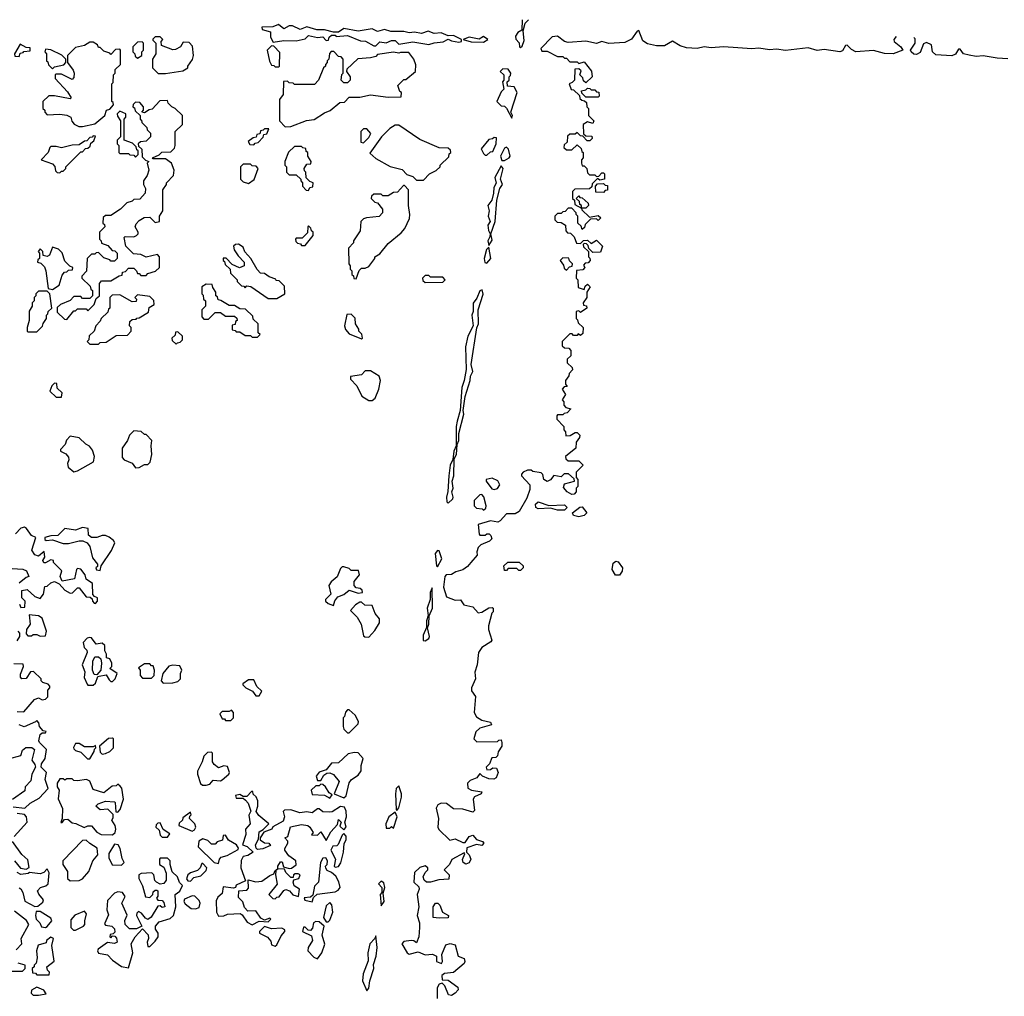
# Model space of a CAD drawing. Extents: x 2701205 to 2963787, y 496209 to 720276.
# Tile 99 of 154: x 2754049 to 2759625, y 713948 to 719478. Entities that reach past the tile are written whole.
import ezdxf

# ---------------------------------------------------------------- set-up
doc = ezdxf.new("R2010")
doc.units = 0

msp = doc.modelspace()

# ---------------------------------------------------------------- linework, layer by layer
at = {"layer": '0CON05XD'}
for points in [[(2756894.5, 719477.8), (2756891.7, 719418.3), (2756870, 719405), (2756857.5, 719385), (2756858.3, 719368.3), (2756877, 719347), (2756880, 719325), (2756885, 719320), (2756895, 719327.5), (2756905, 719360), (2756900, 719415), (2756911.2, 719458.8), (2756931.1, 719476.1)], [(2756065, 719330), (2756088.3, 719351.7), (2756125, 719347.5), (2756155, 719360), (2756175, 719360), (2756195, 719340), (2756275, 719352.5), (2756365, 719337.5), (2756395, 719347.5), (2756447, 719353), (2756475, 719367.5), (2756495, 719357.5), (2756535, 719350), (2756550, 719355), (2756550, 719365), (2756505, 719388.6), (2756475, 719385.7), (2756435, 719404), (2756395, 719400), (2756362.3, 719412.3), (2756325, 719400), (2756285, 719407.5), (2756255, 719403.8), (2756225, 719410), (2756151.2, 719411.2), (2756115, 719422), (2756075, 719410.8), (2756045, 719426.2), (2755965, 719412.5), (2755885, 719427.5), (2755855, 719406.7), (2755826.7, 719406.7), (2755775, 719420), (2755730.7, 719420.7), (2755675, 719436.7), (2755637, 719423), (2755593.6, 719443.6), (2755575, 719443.3), (2755545, 719426.7), (2755515, 719450), (2755483, 719437), (2755420, 719435), (2755421.7, 719421.7), (2755468.3, 719408.3), (2755468.3, 719378.3), (2755485, 719350), (2755545, 719360), (2755615, 719357.5), (2755665, 719370), (2755685, 719387.5), (2755735, 719377.5), (2755765, 719380), (2755785, 719360), (2755798.3, 719361.7), (2755801.7, 719378.3), (2755815, 719390), (2755835, 719390), (2755841.7, 719381.7), (2755905, 719387.5), (2755978.3, 719358.3), (2756007, 719357), (2756055, 719330), (2756065, 719330)], [(2759012, 719381.8), (2758999.4, 719365), (2759000.6, 719355), (2759039.5, 719325), (2759051.2, 719305), (2758995, 719283.8), (2758947.1, 719287.1), (2758885, 719303.1), (2758785, 719296.2), (2758758.9, 719308.9), (2758735, 719334.2), (2758725, 719331.2), (2758708.3, 719301.7), (2758693.8, 719296.2), (2758605, 719309.1), (2758565, 719303.5), (2758515, 719318.1), (2758385, 719302.5), (2758335, 719310), (2758295, 719307.3), (2758235, 719317.3), (2758195, 719312.5), (2758115, 719319.1), (2758035, 719324.4), (2757965, 719318.9), (2757925, 719323.8), (2757885, 719315.6), (2757825, 719318.8), (2757789.7, 719329.7), (2757745, 719357.1), (2757700.7, 719329.3), (2757655, 719330), (2757605, 719341.9), (2757577.8, 719357.8), (2757555, 719417.5), (2757545, 719412.5), (2757513.4, 719366.6), (2757475, 719349.2), (2757385, 719342.5), (2757345, 719353.8), (2757315, 719343.8), (2757255, 719356.2), (2757155, 719347.8), (2757134.4, 719354.4), (2757095, 719383.8), (2757065, 719380), (2757000, 719315), (2757005, 719300), (2757035, 719300), (2757095, 719270), (2757125, 719270), (2757135, 719260), (2757145, 719260), (2757165, 719240), (2757205, 719240), (2757215, 719230), (2757245, 719240), (2757287, 719187), (2757290, 719155), (2757255, 719120), (2757241.7, 719131.7), (2757238.3, 719148.3), (2757220, 719165), (2757228.3, 719188.3), (2757215, 719200), (2757191.7, 719198.3), (2757190, 719135), (2757178.3, 719121.7), (2757160, 719115), (2757171.7, 719081.7), (2757185, 719080), (2757218.3, 719048.3), (2757221.7, 719031.7), (2757231.7, 719021.7), (2757248.3, 719018.3), (2757258.3, 719008.3), (2757260, 718985), (2757270, 718975), (2757270, 718935), (2757300, 718905), (2757295, 718890), (2757265, 718900), (2757240, 718885), (2757241.7, 718831.7), (2757255, 718820), (2757288.3, 718818.3), (2757290, 718805), (2757278.3, 718791.7), (2757261.7, 718791.7), (2757238.3, 718818.3), (2757225, 718820), (2757205, 718840), (2757195, 718830), (2757165, 718830), (2757151.7, 718818.3), (2757150, 718785), (2757131.7, 718768.3), (2757130, 718755), (2757145, 718740), (2757175, 718740), (2757205, 718770), (2757228.3, 718748.3), (2757231.7, 718731.7), (2757240, 718725), (2757240, 718695), (2757230, 718685), (2757230, 718665), (2757235, 718650), (2757245, 718650), (2757260, 718635), (2757265, 718610), (2757275, 718600), (2757305, 718600), (2757315, 718590), (2757328.3, 718591.7), (2757345, 718610), (2757355, 718610), (2757360, 718605), (2757360, 718575), (2757335, 718570), (2757321.7, 718578.3), (2757291.7, 718548.3), (2757288.3, 718531.7), (2757275, 718520), (2757191.7, 718518.3), (2757180, 718505), (2757180, 718465), (2757190, 718455), (2757191.7, 718431.7), (2757230, 718410), (2757230, 718425), (2757221.7, 718431.7), (2757218.3, 718448.3), (2757200, 718465), (2757215, 718480), (2757221.7, 718471.7), (2757235, 718470), (2757268.3, 718438.3), (2757270, 718425), (2757255, 718410), (2757230, 718410), (2757231.7, 718401.7), (2757275, 718360), (2757325, 718370), (2757340, 718355), (2757325, 718340), (2757315, 718350), (2757281.7, 718348.3), (2757251.7, 718318.3), (2757248.3, 718301.7), (2757235, 718290), (2757228.3, 718308.3), (2757210, 718325), (2757210, 718365), (2757200, 718375), (2757200, 718385), (2757175, 718410), (2757155, 718410), (2757138.3, 718391.7), (2757125, 718390), (2757115, 718380), (2757095, 718380), (2757080, 718365), (2757080, 718345), (2757091.7, 718331.7), (2757115, 718330), (2757140, 718315), (2757141.7, 718281.7), (2757151.7, 718271.7), (2757168.3, 718268.3), (2757188.3, 718248.3), (2757201.7, 718211.7), (2757225, 718210), (2757241.7, 718228.3), (2757265, 718230), (2757285, 718210), (2757315, 718230), (2757350, 718195), (2757338.3, 718161.7), (2757295, 718160), (2757271.7, 718181.7), (2757268.3, 718198.3), (2757258.3, 718208.3), (2757245, 718210), (2757240, 718205), (2757241.7, 718191.7), (2757270, 718165), (2757270, 718135), (2757278.3, 718128.3), (2757280, 718115), (2757268.3, 718101.7), (2757251.7, 718098.3), (2757241.7, 718088.3), (2757250, 718075), (2757238.3, 718061.7), (2757201.7, 718058.3), (2757200, 718015), (2757210, 718005), (2757211.7, 717961.7), (2757245, 717950), (2757251.7, 717968.3), (2757265, 717980), (2757280, 717965), (2757260, 717935), (2757260, 717905), (2757240, 717875), (2757241.7, 717861.7), (2757258.3, 717858.3), (2757260, 717845), (2757225, 717820), (2757215, 717830), (2757200, 717825), (2757200, 717785), (2757208.3, 717778.3), (2757211.7, 717761.7), (2757240, 717735), (2757238.3, 717701.7), (2757225, 717690), (2757211.7, 717698.3), (2757205, 717690), (2757185, 717690), (2757178.3, 717698.3), (2757165, 717700), (2757120, 717655), (2757121.7, 717631.7), (2757135, 717620), (2757158.3, 717618.3), (2757170, 717605), (2757170, 717575), (2757150, 717555), (2757150, 717535), (2757178.3, 717508.3), (2757180, 717495), (2757160, 717475), (2757158.3, 717461.7), (2757140, 717435), (2757140, 717415), (2757148.3, 717401.7), (2757131.7, 717398.3), (2757120, 717385), (2757140, 717355), (2757120, 717325), (2757130, 717315), (2757130, 717295), (2757141.7, 717281.7), (2757170, 717275), (2757148.3, 717251.7), (2757131.7, 717248.3), (2757125, 717240), (2757095, 717240), (2757090, 717235), (2757090, 717215), (2757130, 717175), (2757130, 717155), (2757140, 717145), (2757141.7, 717121.7), (2757167, 717123), (2757195, 717140), (2757205, 717140), (2757220, 717125), (2757218.3, 717111.7), (2757200, 717085), (2757198.3, 717051.7), (2757140, 717005), (2757141.7, 716991.7), (2757155, 716980), (2757215, 716980), (2757240, 716955), (2757200, 716915), (2757200, 716885), (2757210, 716875), (2757210, 716835), (2757200, 716825), (2757200, 716805), (2757188.3, 716791.7), (2757175, 716790), (2757150, 716805), (2757128.3, 716828.3), (2757135, 716850), (2757190, 716865), (2757188.3, 716878.3), (2757157, 716907), (2757133, 716907), (2757115, 716890), (2757073, 716897), (2757055, 716872.5), (2757035, 716863.3), (2757017.5, 716875), (2757011.7, 716901.7), (2757001.7, 716911.7), (2756955, 716920), (2756945, 716927.5), (2756925, 716927.5), (2756900, 716915), (2756890, 716905), (2756890, 716895), (2756937.5, 716845), (2756937, 716817), (2756920.7, 716769.3), (2756877, 716693), (2756855, 716680), (2756805, 716680), (2756770, 716640), (2756756.4, 716633.6), (2756715, 716640), (2756645, 716620), (2756650, 716565), (2756655, 716560), (2756685, 716560), (2756695, 716567.5), (2756707, 716567), (2756717, 716557), (2756721.7, 716538.3), (2756710, 716525), (2756660, 716505), (2756645, 716490), (2756637.5, 716465), (2756640, 716445), (2756603.3, 716405), (2756585, 716381.2), (2756557.9, 716362.1), (2756519.4, 716350.6), (2756495, 716335.8), (2756463.8, 716335), (2756455.6, 716324.4), (2756449.4, 716265), (2756465, 716210.8), (2756515, 716192), (2756545, 716192.5), (2756563.8, 716163.8), (2756615, 716153.3), (2756645, 716120), (2756665, 716122.5), (2756705, 716147.5), (2756725, 716150), (2756730, 716145), (2756730, 716125), (2756723, 716117), (2756703.3, 716045), (2756703.3, 716025), (2756722.5, 715965), (2756717.5, 715955), (2756666.1, 715923.9), (2756647.5, 715895), (2756640, 715825), (2756627, 715783), (2756630, 715745), (2756607.5, 715695), (2756608.3, 715678.3), (2756630, 715645), (2756622.5, 715555), (2756635, 715530), (2756665, 715512.5), (2756715, 715500), (2756720, 715485), (2756653.9, 715466.1), (2756632.5, 715445), (2756620, 715405), (2756638.3, 715388.3), (2756755, 715390), (2756761.7, 715398.3), (2756775, 715400), (2756780, 715385), (2756780, 715365), (2756758.3, 715331.7), (2756755, 715310), (2756745, 715300), (2756721.7, 715298.3), (2756710, 715265), (2756690, 715245), (2756695, 715230), (2756715, 715232.5), (2756728.3, 715241.7), (2756749.3, 715239.3), (2756757.5, 715215), (2756747.5, 715185), (2756733, 715177), (2756705, 715178.8), (2756670, 715195), (2756655, 715210), (2756637.5, 715185), (2756600.5, 715169.5), (2756584.3, 715155.7), (2756586.6, 715126.6), (2756607.5, 715115)], [(2754875, 719172.5), (2754971.7, 719188.3), (2755000, 719205), (2755000, 719215), (2755027, 719253), (2755032.5, 719275), (2755027, 719327), (2755008.3, 719348.3), (2754975, 719350), (2754960, 719325), (2754931.7, 719308.3), (2754915, 719307.5), (2754851.7, 719331.7), (2754850, 719355), (2754860, 719365), (2754845, 719380), (2754815, 719380), (2754801.7, 719368.3), (2754801.7, 719361.7), (2754820, 719345), (2754820, 719285), (2754800, 719255), (2754800, 719205), (2754833, 719173), (2754875, 719172.5)], [(2756675, 719350), (2756700, 719365), (2756675, 719382.5), (2756651.7, 719368.3), (2756595, 719378.8), (2756560, 719365), (2756605, 719353.3), (2756675, 719350)], [(2759645, 719256.8), (2759585, 719259.6), (2759505, 719273.3), (2759465, 719269.5), (2759426.2, 719276.2), (2759394, 719284), (2759375, 719310.8), (2759365, 719310), (2759348.1, 719281.9), (2759327.4, 719272.6), (2759238, 719278), (2759218.9, 719295), (2759212, 719335), (2759185, 719348.6), (2759168.1, 719341.9), (2759148.4, 719291.6), (2759128.6, 719281.4), (2759112.4, 719282.4), (2759096.7, 719295), (2759094.3, 719305), (2759120, 719345), (2759119.7, 719369.7), (2759113.3, 719377.3)], [(2754045, 719270), (2754051.7, 719288.3), (2754068.3, 719291.7), (2754071.7, 719298.3), (2754108.3, 719301.7), (2754108.3, 719318.3), (2754085, 719320), (2754051.7, 719338.3), (2754020, 719285), (2754021.7, 719271.7), (2754045, 719270)], [(2754405, 718873.3), (2754475, 718887.5), (2754530, 718935), (2754540, 718965), (2754558.3, 718971.7), (2754580, 718995), (2754578.3, 719008.3), (2754570, 719015), (2754570, 719115), (2754577, 719123), (2754580, 719165), (2754590, 719175), (2754590, 719195), (2754620, 719225), (2754620, 719305), (2754615, 719310), (2754591.7, 719308.3), (2754565, 719280), (2754558.3, 719288.3), (2754525, 719300), (2754505, 719320), (2754495, 719320), (2754490, 719335), (2754465, 719350), (2754445, 719350), (2754415, 719332.5), (2754365, 719320), (2754320, 719275), (2754320, 719235), (2754351.7, 719191.7), (2754357.5, 719175), (2754355, 719150), (2754345, 719140), (2754285, 719170), (2754255, 719170), (2754250, 719165), (2754250, 719145), (2754319.3, 719069.3), (2754340, 719035), (2754335, 719030), (2754245, 719046.7), (2754213, 719047), (2754180, 719015), (2754180, 718975), (2754190, 718965), (2754190, 718955), (2754205, 718940), (2754275, 718942.5), (2754315, 718937.5), (2754337.5, 718925), (2754343, 718903), (2754357, 718887), (2754383.6, 718873.6), (2754405, 718873.3)], [(2754235, 719200), (2754245, 719210), (2754298.3, 719221.7), (2754310, 719235), (2754310, 719255), (2754287, 719277), (2754225, 719307.5), (2754195, 719310), (2754190, 719295), (2754200, 719285), (2754200, 719245), (2754208.3, 719238.3), (2754211.7, 719221.7), (2754235, 719200)], [(2754715, 719260), (2754740, 719275), (2754740, 719295), (2754750, 719305), (2754750, 719345), (2754741.7, 719351.7), (2754715, 719350), (2754690, 719325), (2754690, 719295), (2754700, 719285), (2754701.7, 719271.7), (2754715, 719260)], [(2755515, 719210), (2755520, 719215), (2755521.7, 719291.7), (2755488.3, 719328.3), (2755475, 719330), (2755450, 719305), (2755463, 719243), (2755475, 719220), (2755488.3, 719218.3), (2755495, 719210), (2755515, 719210)], [(2755551.7, 718871.7), (2755585, 718872.5), (2755673, 718907), (2755717, 718913), (2755775, 718950), (2755807, 718963), (2755861.7, 719008.3), (2755888.3, 719011.7), (2755915, 719040), (2755975, 719040), (2756035, 719052.5), (2756135, 719040), (2756208.3, 719041.7), (2756210, 719065), (2756201.7, 719071.7), (2756190, 719105), (2756225, 719140), (2756235, 719140), (2756290, 719185), (2756291.7, 719221.7), (2756280, 719255), (2756251.7, 719291.7), (2756205, 719292.5), (2756195, 719287.5), (2756165, 719293.3), (2756075, 719280), (2756065, 719270), (2756035, 719262.5), (2755963, 719257), (2755901.7, 719198.3), (2755900, 719185), (2755920, 719155), (2755920, 719135), (2755905, 719120), (2755885, 719120), (2755870, 719135), (2755873, 719167), (2755880, 719175), (2755880, 719255), (2755868.3, 719268.3), (2755855, 719270), (2755828.3, 719298.3), (2755811.7, 719298.3), (2755803, 719287), (2755800, 719255), (2755790, 719245), (2755790, 719235), (2755780, 719225), (2755780, 719215), (2755770, 719205), (2755740, 719135), (2755718.3, 719111.7), (2755605, 719110), (2755598.3, 719118.3), (2755575, 719120), (2755565, 719130), (2755541.7, 719128.3), (2755540, 719055), (2755520, 719025), (2755520, 718905), (2755551.7, 718871.7)], [(2756835, 718920), (2756840, 718935), (2756830, 718955), (2756865.7, 719065), (2756848.3, 719098.3), (2756811.7, 719101.7), (2756810, 719125), (2756820, 719135), (2756820, 719155), (2756828.3, 719161.7), (2756830, 719175), (2756815, 719197.5), (2756785, 719200), (2756770, 719185), (2756790, 719165), (2756790, 719135), (2756782.5, 719125), (2756790, 719085), (2756775, 719070), (2756750, 719015), (2756775, 718990), (2756795, 718987.5), (2756806.4, 718976.4), (2756835, 718920)], [(2757325, 719040), (2757255, 719040), (2757231.7, 719061.7), (2757230, 719075), (2757255, 719080), (2757265, 719090), (2757278.3, 719088.3), (2757285, 719080), (2757305, 719080), (2757315, 719070), (2757328.3, 719068.3), (2757330, 719045), (2757325, 719040)], [(2754315, 717780), (2754355, 717830), (2754365, 717830), (2754375, 717840), (2754425, 717840), (2754435, 717830), (2754470, 717865), (2754481.7, 717898.3), (2754500, 717915), (2754500, 717985), (2754511.7, 717998.3), (2754565, 718000), (2754611.7, 718028.3), (2754628.3, 718031.7), (2754631.7, 718048.3), (2754648.3, 718051.7), (2754665, 718070), (2754695, 718070), (2754710, 718055), (2754715, 718040), (2754725, 718040), (2754735, 718030), (2754765, 718030), (2754775, 718040), (2754817, 718053), (2754840, 718075), (2754840, 718135), (2754828.3, 718148.3), (2754765, 718132.5), (2754735, 718147.5), (2754693, 718153), (2754650, 718195), (2754640, 718245), (2754645, 718250), (2754695, 718247.5), (2754710, 718255), (2754720, 718265), (2754720, 718275), (2754702.5, 718305), (2754708.3, 718321.7), (2754725, 718340), (2754753, 718357), (2754785, 718360), (2754815, 718330), (2754840, 718335), (2754840, 718365), (2754860, 718395), (2754860, 718515), (2754880, 718545), (2754880, 718555), (2754920, 718595), (2754922.5, 718625), (2754907.5, 718665), (2754875, 718690), (2754805, 718690), (2754800, 718695), (2754838.3, 718711.7), (2754853, 718727), (2754905, 718730), (2754925, 718750), (2754930, 718765), (2754930, 718845), (2754970, 718885), (2754970, 718935), (2754930, 718975), (2754910, 718985), (2754890, 719005), (2754885, 719020), (2754841.7, 719018.3), (2754798.3, 718971.7), (2754781.7, 718968.3), (2754755, 718950), (2754740, 718955), (2754750, 718965), (2754750, 718985), (2754728.3, 719008.3), (2754705, 719010), (2754691.7, 718998.3), (2754690, 718985), (2754698.3, 718978.3), (2754701.7, 718961.7), (2754730, 718935), (2754730, 718915), (2754738.3, 718908.3), (2754740, 718895), (2754768.3, 718868.3), (2754770, 718855), (2754790, 718835), (2754790, 718815), (2754765, 718790), (2754733, 718787), (2754720, 718775), (2754721.7, 718761.7), (2754740, 718745), (2754741.7, 718701.7), (2754761.7, 718681.7), (2754780, 718675), (2754770, 718665), (2754780, 718625), (2754770, 718595), (2754750, 718565), (2754750, 718545), (2754761.7, 718521.7), (2754760, 718495), (2754728.3, 718461.7), (2754695, 718460), (2754685, 718450), (2754655, 718440), (2754620, 718405), (2754565, 718370), (2754535, 718370), (2754521.7, 718358.3), (2754520, 718325), (2754528.3, 718318.3), (2754530, 718305), (2754500, 718275), (2754500, 718235), (2754510, 718225), (2754511.7, 718211.7), (2754548.3, 718198.3), (2754571.7, 718171.7), (2754588.3, 718168.3), (2754600, 718155), (2754600, 718125), (2754585, 718110), (2754565, 718110), (2754558.3, 718118.3), (2754525, 718130), (2754495, 718160), (2754481.7, 718158.3), (2754475, 718150), (2754455, 718150), (2754430, 718125), (2754427, 718053), (2754400, 718025), (2754400, 718015), (2754448.3, 717968.3), (2754451.7, 717951.7), (2754460, 717945), (2754460, 717915), (2754445, 717900), (2754405, 717900), (2754395, 717910), (2754355, 717910), (2754335, 717887.5), (2754280, 717865), (2754261.7, 717848.3), (2754261.7, 717821.7), (2754301.7, 717781.7), (2754315, 717780)], [(2754705, 718700), (2754720, 718715), (2754720, 718735), (2754711.7, 718741.7), (2754708.3, 718758.3), (2754688.3, 718778.3), (2754640, 718795), (2754640, 718915), (2754650, 718925), (2754650, 718945), (2754615, 718960), (2754600, 718945), (2754601.7, 718931.7), (2754620, 718905), (2754620, 718815), (2754600, 718795), (2754600, 718775), (2754610, 718765), (2754610, 718725), (2754615, 718720), (2754665, 718720), (2754671.7, 718711.7), (2754695, 718710), (2754705, 718700)], [(2755375, 718770), (2755381.7, 718778.3), (2755398.3, 718781.7), (2755428.3, 718811.7), (2755431.7, 718828.3), (2755448.3, 718831.7), (2755460, 718860), (2755435, 718860), (2755428.3, 718851.7), (2755411.7, 718848.3), (2755408.3, 718831.7), (2755391.7, 718828.3), (2755388.3, 718811.7), (2755371.7, 718808.3), (2755341.7, 718788.3), (2755351.7, 718771.7), (2755375, 718770)], [(2755995, 718780), (2756025, 718810), (2756037, 718833), (2756015, 718860), (2755995, 718860), (2755980, 718845), (2755980, 718785), (2755995, 718780)], [(2756335, 718570), (2756370, 718605), (2756407, 718623), (2756430, 718645), (2756430, 718655), (2756478.3, 718701.7), (2756481.7, 718718.3), (2756490, 718725), (2756488.3, 718738.3), (2756475, 718750), (2756425, 718752.5), (2756315, 718800), (2756195, 718880), (2756175, 718880), (2756145, 718862.5), (2756097.5, 718815), (2756031.7, 718721.7), (2756065, 718692.5), (2756146.7, 718646.7), (2756215, 718630), (2756241.7, 718601.7), (2756275, 718590), (2756295, 718570), (2756335, 718570)], [(2754275, 718610), (2754285, 718620), (2754295, 718620), (2754310, 718635), (2754310, 718645), (2754395, 718730), (2754405, 718730), (2754421.7, 718748.3), (2754435, 718750), (2754448.3, 718761.7), (2754451.7, 718778.3), (2754468.3, 718791.7), (2754478.3, 718818.3), (2754465, 718820), (2754458.3, 718811.7), (2754445, 718810), (2754428.3, 718791.7), (2754415, 718790), (2754385, 718770), (2754345, 718767.5), (2754285, 718752.5), (2754255, 718760), (2754225, 718760), (2754220, 718755), (2754210, 718725), (2754170, 718685), (2754235, 718662.5), (2754247, 718647), (2754251.7, 718621.7), (2754261.7, 718611.7), (2754275, 718610)], [(2756695, 718710), (2756715, 718730), (2756728.3, 718731.7), (2756747.5, 718775), (2756748.3, 718808.3), (2756735, 718810), (2756727, 718803), (2756705, 718800), (2756663, 718747), (2756675, 718720), (2756685, 718710), (2756695, 718710)], [(2755685, 718510), (2755691.7, 718528.3), (2755708.3, 718531.7), (2755710, 718555), (2755691.7, 718561.7), (2755671.7, 718581.7), (2755670, 718615), (2755661.7, 718621.7), (2755660, 718635), (2755675, 718660), (2755698.3, 718661.7), (2755700, 718675), (2755680, 718705), (2755680, 718725), (2755671.7, 718731.7), (2755668.3, 718748.3), (2755651.7, 718751.7), (2755645, 718760), (2755605, 718760), (2755571.7, 718728.3), (2755550, 718675), (2755550, 718655), (2755560, 718645), (2755560, 718615), (2755575, 718600), (2755615, 718600), (2755640, 718575), (2755640, 718565), (2755650, 718555), (2755650, 718535), (2755671.7, 718511.7), (2755685, 718510)], [(2756795, 718680), (2756820, 718695), (2756826, 718705), (2756816, 718745), (2756805, 718756.7), (2756795, 718750), (2756772.5, 718705), (2756780, 718680), (2756795, 718680)], [(2755345, 718550), (2755377, 718573), (2755400, 718635), (2755388.3, 718648.3), (2755365, 718650), (2755355, 718660), (2755315, 718660), (2755300, 718645), (2755300, 718575), (2755315, 718560), (2755345, 718550)], [(2756705, 718200), (2756725, 718230), (2756717.5, 718265), (2756741.2, 718335), (2756751.2, 718455), (2756768, 718522), (2756782.5, 718545), (2756772.5, 718575), (2756786.7, 718635), (2756775, 718650), (2756740, 718585), (2756747, 718553), (2756733, 718527), (2756732.5, 718495), (2756722.5, 718455), (2756700, 718425), (2756707.5, 718395), (2756702.5, 718365), (2756712.5, 718335), (2756700, 718315), (2756703.6, 718283.6), (2756712.5, 718265), (2756711.7, 718248.3), (2756700, 718225), (2756705, 718200)], [(2755955, 718010), (2755971.7, 718058.3), (2755985, 718070), (2756005, 718070), (2756025, 718080), (2756060, 718125), (2756060, 718135), (2756088.3, 718151.7), (2756135, 718210), (2756209.3, 718270.7), (2756230, 718295), (2756257, 718353), (2756257.5, 718375), (2756250, 718425), (2756250, 718515), (2756228.3, 718538.3), (2756221.7, 718538.3), (2756188.3, 718501.7), (2756165, 718500), (2756135, 718480), (2756105, 718480), (2756095, 718490), (2756055, 718490), (2756041.7, 718478.3), (2756040, 718465), (2756060, 718445), (2756075, 718440), (2756102.5, 718405), (2756102.5, 718385), (2756085, 718363.8), (2756013.6, 718356.4), (2755995, 718350), (2755980, 718335), (2755977, 718283), (2755940, 718225), (2755940, 718215), (2755910, 718185), (2755912.5, 718095), (2755920, 718085), (2755920, 718065), (2755930, 718055), (2755930, 718035), (2755938.3, 718028.3), (2755941.7, 718011.7), (2755955, 718010)], [(2757355, 718500), (2757311.7, 718501.7), (2757310, 718535), (2757321.7, 718548.3), (2757355, 718550), (2757365, 718540), (2757378.3, 718538.3), (2757378.3, 718511.7), (2757365, 718510), (2757355, 718500)], [(2755665, 718200), (2755710, 718255), (2755710, 718275), (2755701.7, 718281.7), (2755698.3, 718298.3), (2755685, 718310), (2755680, 718305), (2755678.3, 718271.7), (2755648.3, 718241.7), (2755615, 718240), (2755610, 718235), (2755611.7, 718221.7), (2755621.7, 718211.7), (2755638.3, 718208.3), (2755645, 718200), (2755665, 718200)], [(2754235, 717950), (2754272.5, 717975), (2754288.3, 718031.7), (2754301.7, 718048.3), (2754315, 718050), (2754325, 718060), (2754348.3, 718061.7), (2754350, 718075), (2754331.7, 718081.7), (2754305, 718110), (2754288.3, 718158.3), (2754268.3, 718178.3), (2754235, 718190), (2754217.5, 718145), (2754205, 718137.5), (2754181.7, 718141.7), (2754180, 718165), (2754165, 718180), (2754152.5, 718165), (2754160, 718155), (2754160, 718125), (2754151.7, 718118.3), (2754150, 718105), (2754168.3, 718098.3), (2754188.3, 718078.3), (2754197.5, 718055), (2754210, 717955), (2754235, 717950)], [(2755505, 717900), (2755550, 717925), (2755548.3, 717968.3), (2755518.3, 717998.3), (2755501.7, 718001.7), (2755498.3, 718008.3), (2755461.7, 718021.7), (2755435, 718040), (2755411.7, 718041.7), (2755393, 718063), (2755357.5, 718125), (2755323, 718163), (2755315, 718190), (2755287, 718207), (2755270, 718205), (2755260, 718195), (2755262.5, 718175), (2755285, 718140), (2755320, 718105), (2755320, 718085), (2755293, 718073), (2755251.7, 718091.7), (2755218.3, 718128.3), (2755201.7, 718128.3), (2755200, 718115), (2755208.3, 718108.3), (2755211.7, 718091.7), (2755240, 718065), (2755241.7, 718041.7), (2755280, 718005), (2755280, 717995), (2755305, 717970), (2755318.3, 717968.3), (2755325, 717960), (2755335, 717970), (2755357, 717967), (2755455, 717900), (2755505, 717900)], [(2756695, 718100), (2756716.2, 718125), (2756705, 718190), (2756693, 718177), (2756680, 718125), (2756683, 718103), (2756695, 718100)], [(2757145, 718060), (2757161.7, 718078.3), (2757178.3, 718081.7), (2757180, 718095), (2757161.7, 718111.7), (2757158.3, 718128.3), (2757125, 718130), (2757110, 718115), (2757128.3, 718088.3), (2757131.7, 718071.7), (2757145, 718060)], [(2756345, 717990), (2756445, 717992.5), (2756457.5, 718005), (2756445, 718020), (2756375, 718020), (2756365, 718030), (2756345, 718030), (2756330, 718015), (2756331.7, 718001.7), (2756345, 717990)], [(2755395, 717680), (2755410, 717695), (2755400, 717705), (2755400, 717755), (2755371.7, 717781.7), (2755368.3, 717798.3), (2755328.3, 717838.3), (2755295, 717840), (2755265, 717860), (2755235, 717860), (2755188.3, 717888.3), (2755171.7, 717891.7), (2755168.3, 717908.3), (2755160, 717915), (2755160, 717935), (2755141.7, 717961.7), (2755138.3, 717978.3), (2755105, 717980), (2755080, 717965), (2755080, 717925), (2755088.3, 717918.3), (2755090, 717895), (2755100, 717885), (2755100, 717855), (2755080, 717835), (2755080, 717795), (2755091.7, 717781.7), (2755118.3, 717781.7), (2755155, 717820), (2755185, 717820), (2755215, 717800), (2755265, 717800), (2755278.3, 717788.3), (2755280, 717775), (2755271.7, 717768.3), (2755268.3, 717751.7), (2755251.7, 717748.3), (2755251.7, 717721.7), (2755268.3, 717718.3), (2755275, 717710), (2755295, 717710), (2755325, 717690), (2755355, 717690), (2755365, 717680), (2755395, 717680)], [(2754145, 717710), (2754178.3, 717741.7), (2754181.7, 717758.3), (2754200, 717785), (2754200, 717805), (2754208.3, 717811.7), (2754210, 717825), (2754230, 717845), (2754220, 717925), (2754205, 717940), (2754155, 717940), (2754140, 717925), (2754140, 717915), (2754130, 717905), (2754130, 717885), (2754120, 717875), (2754120, 717855), (2754103, 717827), (2754102.5, 717775), (2754090, 717735), (2754090, 717715), (2754095, 717710), (2754145, 717710)], [(2754495, 717640), (2754505, 717650), (2754538.3, 717651.7), (2754595, 717690), (2754658.3, 717691.7), (2754680, 717715), (2754680, 717735), (2754670, 717745), (2754671.7, 717768.3), (2754685, 717780), (2754708.3, 717781.7), (2754711.7, 717788.3), (2754725, 717790), (2754778.3, 717821.7), (2754781.7, 717848.3), (2754810, 717865), (2754808.3, 717888.3), (2754785, 717910), (2754715, 717920), (2754700, 717905), (2754710, 717895), (2754708.3, 717881.7), (2754685, 717880), (2754615, 717920), (2754571.7, 717918.3), (2754560, 717905), (2754560, 717845), (2754551.7, 717838.3), (2754548.3, 717821.7), (2754510, 717785), (2754505, 717770), (2754480, 717745), (2754470, 717715), (2754441.7, 717688.3), (2754440, 717665), (2754430, 717655), (2754445, 717640), (2754495, 717640)], [(2756475, 716740), (2756501.2, 716765), (2756503.8, 716775), (2756496.1, 716803.9), (2756503.3, 716825), (2756498.8, 716865), (2756508.1, 716895), (2756508.3, 716991.7), (2756522.5, 717015), (2756526.7, 717073.3), (2756536, 717095), (2756535.8, 717135), (2756563.3, 717245), (2756560, 717265), (2756571.2, 717345), (2756599.2, 717435), (2756601.2, 717458.8), (2756615.7, 717485), (2756605.7, 717525), (2756637, 717733), (2756646.9, 717755), (2756646, 717835), (2756673.3, 717923.3), (2756668.3, 717948.3), (2756655, 717942.5), (2756638.3, 717901.7), (2756617, 717873), (2756617.5, 717825), (2756610, 717805), (2756616.7, 717745), (2756587.5, 717685), (2756572.5, 717625), (2756576.4, 717496.4), (2756566.7, 717435), (2756553.3, 717395), (2756543.3, 717265), (2756526.7, 717205), (2756520, 717175), (2756520, 717065), (2756507.5, 717035), (2756501.7, 716988.3), (2756486.7, 716955), (2756478.8, 716895), (2756473.9, 716806.1), (2756466.2, 716775), (2756467.5, 716747.5), (2756475, 716740)], [(2755985, 717670), (2755990, 717675), (2755987, 717697), (2755970, 717715), (2755970, 717725), (2755950, 717755), (2755948.3, 717788.3), (2755925, 717810), (2755901.7, 717808.3), (2755887.5, 717745), (2755893, 717723), (2755915, 717700), (2755985, 717670)], [(2754935, 717640), (2754941.7, 717648.3), (2754958.3, 717651.7), (2754970, 717665), (2754970, 717685), (2754945, 717710), (2754931.7, 717708.3), (2754928.3, 717691.7), (2754910, 717675), (2754911.7, 717661.7), (2754935, 717640)], [(2756045, 717322.5), (2756062.5, 717335), (2756082.5, 717385), (2756092.5, 717435), (2756085, 717460), (2756035, 717490), (2756005, 717490), (2755985, 717467.5), (2755921.7, 717458.3), (2755921.7, 717441.7), (2755957.5, 717405), (2755987, 717347), (2756025, 717322.5), (2756045, 717322.5)], [(2754285, 717340), (2754290, 717365), (2754261.7, 717391.7), (2754258.3, 717418.3), (2754245, 717420), (2754230, 717405), (2754220, 717375), (2754255, 717340), (2754285, 717340)], [(2754705, 716940), (2754725, 716942.5), (2754755, 716960), (2754775, 716960), (2754787, 716973), (2754796.7, 717015), (2754792.5, 717065), (2754797.5, 717095), (2754765, 717130), (2754755, 717130), (2754737, 717147), (2754695, 717150), (2754670, 717125), (2754660, 717095), (2754628.3, 717051.7), (2754628.3, 716998.3), (2754640, 716985), (2754686.4, 716966.4), (2754705, 716940)], [(2754355, 716917.5), (2754375, 716922.5), (2754466.4, 716973.6), (2754472.5, 717005), (2754460.7, 717040.7), (2754443, 717063), (2754423.6, 717073.6), (2754385, 717110), (2754335, 717120), (2754313, 717097), (2754307, 717073), (2754280, 717045), (2754280, 717035), (2754309.3, 717019.3), (2754325, 717000), (2754327.5, 716985), (2754320, 716965), (2754323.6, 716943.6), (2754355, 716917.5)], [(2756735, 716817.5), (2756755, 716823.3), (2756767.5, 716845), (2756756.4, 716866.4), (2756725, 716882.5), (2756690, 716875), (2756690, 716865), (2756721.7, 716821.7), (2756735, 716817.5)], [(2756675, 716700), (2756688.3, 716711.7), (2756690, 716725), (2756677, 716777), (2756665, 716790), (2756655, 716787.5), (2756623.3, 716755), (2756622.5, 716725), (2756635, 716712.5), (2756667.5, 716707.5), (2756675, 716700)], [(2757135, 716700), (2757095, 716700), (2757055, 716712.5), (2756985, 716707.5), (2756972.5, 716715), (2756970, 716735), (2756985, 716747.5), (2757045, 716727.5), (2757135, 716730), (2757150, 716715), (2757135, 716700)], [(2757215, 716662.5), (2757185, 716670), (2757180, 716685), (2757221.7, 716718.3), (2757235, 716720), (2757260, 716685), (2757245, 716670), (2757215, 716662.5)], [(2754048.3, 716168.3), (2754055, 716150), (2754078.3, 716151.7), (2754080, 716185), (2754060, 716205), (2754060, 716245), (2754091.7, 716251.7), (2754135, 716212.5), (2754165, 716200), (2754182.5, 716225), (2754191.7, 716268.3), (2754205, 716270), (2754225, 716290), (2754245, 716297.5), (2754273, 716283), (2754305, 716247.5), (2754335, 716230), (2754348.3, 716231.7), (2754375, 716260), (2754385, 716260), (2754425, 716210), (2754447.5, 716207.5), (2754458.3, 716198.3), (2754460, 716185), (2754470, 716175), (2754477, 716173), (2754490, 716185), (2754490, 716205), (2754471.7, 716211.7), (2754462.5, 716222.5), (2754460, 716285), (2754425, 716310), (2754420, 716335), (2754395, 716367.5), (2754375, 716370), (2754370, 716365), (2754358.3, 716311.7), (2754288.3, 716298.3), (2754277.5, 716325), (2754287, 716357), (2754240, 716405), (2754240, 716415), (2754225, 716420), (2754195, 716402.5), (2754185, 716402.5), (2754180, 716415), (2754190, 716435), (2754187.5, 716467.5), (2754155, 716440), (2754135, 716447.5), (2754116.7, 716475), (2754140, 716545), (2754115, 716557.5), (2754087.7, 716597.7), (2754075, 716603.8), (2754055, 716598.8), (2754025, 716567.5)], [(2754505, 716360), (2754510, 716385), (2754568.3, 716471.7), (2754587.5, 716515), (2754579.3, 716529.3), (2754555, 716547.5), (2754535, 716557.5), (2754515, 716557.5), (2754485, 716546.2), (2754455, 716546.7), (2754438.3, 716558.3), (2754436.4, 716596.4), (2754405, 716602.5), (2754365, 716586.7), (2754305, 716597.5), (2754265, 716556.7), (2754225, 716556.2), (2754190, 716545), (2754190, 716535), (2754198.3, 716528.3), (2754235, 716533.3), (2754295, 716512.5), (2754325, 716512.5), (2754385, 716527.5), (2754407, 716527), (2754430, 716515), (2754446.7, 716495), (2754461.7, 716431.7), (2754490, 716395), (2754488.3, 716381.7), (2754480, 716375), (2754483, 716363), (2754505, 716360)], [(2756415, 716380), (2756440, 716425), (2756425, 716470), (2756415, 716472.5), (2756402.5, 716455), (2756410, 716385), (2756415, 716380)], [(2756885, 716360), (2756875, 716360), (2756865, 716370), (2756815, 716370), (2756805, 716360), (2756795, 716360), (2756790, 716385), (2756813, 716407), (2756877, 716407), (2756900, 716385), (2756900, 716375), (2756885, 716360)], [(2757445, 716332.9), (2757422.9, 716332.9), (2757404.4, 716365), (2757408.8, 716401.2), (2757425, 716412.5), (2757437.7, 716407.7), (2757462, 716375), (2757460, 716355), (2757445, 716332.9)], [(2754005, 716370), (2754067, 716367), (2754086.4, 716356.4), (2754100, 716325), (2754085, 716320), (2754045, 716287.5)], [(2755825, 716160), (2755833, 716187), (2755850.7, 716209.3), (2755885, 716223.3), (2755915, 716247.5), (2755965, 716230), (2755990, 716235), (2755988.3, 716248.3), (2755977, 716257), (2755955, 716260), (2755942.5, 716275), (2755943, 716297), (2755972.5, 716335), (2755968.3, 716358.3), (2755925, 716360), (2755915, 716370), (2755885, 716380), (2755875, 716380), (2755865, 716370), (2755846.1, 716323.9), (2755812.5, 716295), (2755800, 716275), (2755810, 716225), (2755780, 716195), (2755780, 716185), (2755795, 716172.5), (2755825, 716160)], [(2756345, 715960), (2756365, 715973.8), (2756370, 715985), (2756357.5, 716035), (2756366.2, 716055), (2756368.3, 716101.7), (2756385.6, 716145), (2756385, 716260), (2756373.3, 716235), (2756372.5, 716195), (2756356.7, 716145), (2756362.5, 716105), (2756353.3, 716075), (2756353, 716037), (2756333, 715993), (2756333, 715963), (2756345, 715960)], [(2756025, 715982.5), (2756060.7, 716019.3), (2756087, 716063), (2756086.7, 716085), (2756062.5, 716115), (2756045, 716160), (2756003, 716163), (2755985, 716180), (2755975, 716180), (2755950, 716165), (2755923, 716133), (2755960, 716095), (2755983.3, 716055), (2755995, 715990), (2756003, 715983), (2756025, 715982.5)], [(2754165, 715987.5), (2754195, 715990), (2754200, 716015), (2754175, 716090), (2754155, 716102.5), (2754101.7, 716108.3), (2754107.5, 716055), (2754087.5, 716025), (2754085, 716000), (2754095, 715990), (2754115, 715990), (2754125, 715997.5), (2754145, 715997.5), (2754165, 715987.5)], [(2754035, 715960), (2754050, 715985), (2754050, 716005), (2754040, 716015)], [(2754465, 715710), (2754478.3, 715721.7), (2754491.7, 715758.3), (2754498.3, 715761.7), (2754537.5, 715767.5), (2754555, 715740), (2754565, 715730), (2754575, 715730), (2754590, 715745), (2754600, 715775), (2754560, 715805), (2754570, 715815), (2754570, 715835), (2754558.3, 715858.3), (2754540, 715865), (2754540, 715885), (2754530, 715905), (2754530, 715935), (2754515, 715946.7), (2754481.7, 715941.7), (2754455, 715977.5), (2754445, 715980), (2754430, 715975), (2754408.3, 715951.7), (2754413, 715923), (2754428.3, 715908.3), (2754430, 715895), (2754402.5, 715825), (2754416.7, 715785), (2754413, 715753), (2754430, 715715), (2754435, 715710), (2754465, 715710)], [(2754485, 715767.5), (2754470.7, 715770.7), (2754460, 715795), (2754462.5, 715845), (2754475, 715870), (2754495, 715870), (2754508.3, 715858.3), (2754512.5, 715835), (2754507.5, 715795), (2754485, 715767.5)], [(2754035, 715560), (2754071.7, 715558.3), (2754131.7, 715628.3), (2754155, 715637.5), (2754175, 715627.5), (2754195, 715630), (2754207, 715643), (2754208.3, 715681.7), (2754220, 715695), (2754220, 715705), (2754210, 715715), (2754180, 715725), (2754170, 715735), (2754170, 715745), (2754127, 715787), (2754110, 715785), (2754085, 715747.5), (2754060, 715745), (2754052.5, 715755), (2754053, 715773), (2754070, 715815), (2754068.3, 715828.3), (2754015, 715830)], [(2754795, 715750), (2754810, 715765), (2754812.5, 715795), (2754805, 715820), (2754795, 715820), (2754785, 715830), (2754755, 715830), (2754721.7, 715808.3), (2754730, 715795), (2754730, 715765), (2754745, 715750), (2754795, 715750)], [(2754861.7, 715721.7), (2754915, 715722.5), (2754945, 715730), (2754960, 715745), (2754960, 715775), (2754967.5, 715795), (2754955, 715820), (2754915, 715822.5), (2754893, 715817), (2754860, 715775), (2754850, 715735), (2754861.7, 715721.7)], [(2755405, 715650), (2755420, 715675), (2755391.7, 715701.7), (2755375, 715740), (2755345, 715740), (2755311.7, 715718.3), (2755311.7, 715711.7), (2755330, 715695), (2755366.7, 715676.7), (2755385, 715650), (2755405, 715650)], [(2755245, 715510), (2755260, 715525), (2755260, 715555), (2755248.3, 715568.3), (2755235, 715560), (2755195, 715560), (2755181.7, 715548.3), (2755195, 715520), (2755208.3, 715518.3), (2755215, 715510), (2755245, 715510)], [(2755915, 715440), (2755965, 715490), (2755967.5, 715505), (2755949.3, 715539.3), (2755915, 715570), (2755905, 715570), (2755893, 715557), (2755887.5, 715532.5), (2755880, 715525), (2755880, 715475), (2755885, 715460), (2755905, 715440), (2755915, 715440)], [(2754011.7, 715021.7), (2754077, 715013), (2754107.7, 715042.3), (2754159.3, 715070.7), (2754210, 715125), (2754192.5, 715175), (2754200, 715215), (2754170, 715245), (2754172.5, 715265), (2754192.5, 715295), (2754200, 715345), (2754160, 715385), (2754157.5, 715395), (2754165, 715430), (2754175, 715440), (2754195, 715440), (2754198.3, 715448.3), (2754181.7, 715451.7), (2754160, 715475), (2754157, 715497), (2754145, 715510), (2754138.3, 715501.7), (2754073.9, 715473.9), (2754045.9, 715485.9)], [(2754515, 715320), (2754535, 715322.5), (2754560, 715335), (2754580, 715355), (2754580, 715405), (2754575, 715410), (2754551.7, 715408.3), (2754500, 715365), (2754505, 715330), (2754515, 715320)], [(2753985, 715292.5), (2754055, 715312.5), (2754065, 715342.5), (2754082.5, 715357.5), (2754116.4, 715356.4), (2754132.5, 715345), (2754117.5, 715285), (2754135, 715260), (2754137.5, 715245), (2754116.7, 715205), (2754111.7, 715168.3), (2754080, 715135), (2754078.3, 715111.7), (2754007.5, 715062.5)], [(2754445, 715292.5), (2754470, 715335), (2754471.7, 715348.3), (2754480, 715355), (2754478.3, 715368.3), (2754465, 715360), (2754415, 715360), (2754385, 715380), (2754365, 715380), (2754353, 715357), (2754355, 715350), (2754365, 715340), (2754395, 715330), (2754433, 715293), (2754445, 715292.5)], [(2755083, 715143), (2755105, 715143.3), (2755125, 715150), (2755145, 715172.5), (2755185, 715168.8), (2755196.1, 715173.9), (2755232.5, 715205), (2755236.7, 715215), (2755225, 715250), (2755205, 715252.5), (2755175, 715242.5), (2755150.7, 715260.7), (2755140, 715275), (2755140, 715325), (2755135, 715330), (2755111.7, 715328.3), (2755091.7, 715308.3), (2755082.5, 715275), (2755056.4, 715223.6), (2755056.2, 715205), (2755073, 715153), (2755083, 715143)], [(2755885, 715072.5), (2755897, 715083), (2755915, 715157.5), (2755927.5, 715175), (2755965, 715200), (2755983.3, 715225), (2755982.5, 715255), (2755993.8, 715295), (2755965, 715326.7), (2755945, 715328.8), (2755909.3, 715320.7), (2755855, 715270), (2755815, 715267.5), (2755785, 715230), (2755745, 715216.7), (2755727.5, 715195), (2755735, 715170), (2755755, 715170), (2755770.7, 715199.3), (2755788.3, 715211.7), (2755805, 715213.3), (2755825, 715203.3), (2755858, 715165), (2755830, 715095), (2755885, 715072.5)], [(2754575, 714862.5), (2754590, 714875), (2754592.5, 714895), (2754590, 714915), (2754570, 714945), (2754578.3, 714958.3), (2754578.3, 714978.3), (2754547, 715007), (2754503.6, 715003.6), (2754480, 715025), (2754493, 715037), (2754535, 715052.5), (2754585, 715050), (2754590, 715045), (2754592.5, 714992.5), (2754605, 714990), (2754617.5, 715005), (2754636.7, 715065), (2754627, 715127), (2754618.3, 715138.3), (2754605, 715150), (2754595, 715140), (2754573, 715137), (2754525, 715100), (2754465, 715120), (2754446.1, 715166.1), (2754426.4, 715176.4), (2754375, 715167.5), (2754355, 715170), (2754345, 715180), (2754315, 715180), (2754305, 715172.5), (2754295, 715180), (2754275, 715180), (2754260, 715155), (2754260, 715135), (2754272.5, 715115), (2754267, 715067), (2754290.7, 715010.7), (2754290, 714955), (2754281.7, 714931.7), (2754288.3, 714931.7), (2754301.7, 714948.3), (2754321.7, 714951.7), (2754345, 714930), (2754367, 714927), (2754413, 714903), (2754435, 714912.5), (2754455, 714912.5), (2754485, 714877.5), (2754510, 714865), (2754575, 714862.5)], [(2755805, 715070), (2755818.3, 715088.3), (2755800.7, 715100.7), (2755780, 715135), (2755765, 715147.5), (2755755, 715150), (2755745, 715140), (2755725, 715140), (2755700, 715115), (2755705, 715090), (2755775, 715087.5), (2755805, 715070)], [(2756185, 715000), (2756196, 715015), (2756210, 715075), (2756211.2, 715095), (2756195, 715140), (2756180, 715125), (2756177.5, 715095), (2756180, 715005), (2756185, 715000)], [(2755365, 714352.5), (2755405, 714373.3), (2755455, 714370), (2755470, 714385), (2755465, 714390), (2755435, 714380), (2755415, 714390), (2755385, 714432.5), (2755340.7, 714430.7), (2755321.7, 714451.7), (2755313, 714483), (2755288.3, 714508.3), (2755290, 714545), (2755335, 714550), (2755345, 714560), (2755342.5, 714607.5), (2755385, 714596.7), (2755419.3, 714600.7), (2755465, 714632.5), (2755488.3, 714641.7), (2755495, 714660), (2755510, 714670), (2755510, 714685), (2755525, 714710), (2755535, 714710), (2755541.7, 714681.7), (2755575, 714672.5), (2755587, 714673), (2755615, 714692.5), (2755612.5, 714715), (2755573.6, 714743.6), (2755550, 714775), (2755550, 714785), (2755567.5, 714815), (2755567, 714827), (2755550, 714845), (2755567, 714853), (2755581.7, 714908.3), (2755645, 714920), (2755680, 714915), (2755692.5, 714905), (2755710, 714875), (2755701.7, 714861.7), (2755735, 714860), (2755755, 714880), (2755785, 714830), (2755811.2, 714878.8), (2755848.3, 714921.7), (2755855, 714950), (2755870, 714935), (2755861.7, 714911.7), (2755885, 714890), (2755897.5, 714905), (2755890, 714935), (2755900, 714965), (2755897, 714997), (2755888.3, 715018.3), (2755865, 715022.5), (2755818, 714992), (2755805, 714990), (2755765, 714992.5), (2755745, 715010), (2755735, 715010), (2755705, 714986.7), (2755675, 714993.3), (2755635, 714986.7), (2755585, 715003.3), (2755548.3, 715001.7), (2755540, 714995), (2755547.5, 714965), (2755540.7, 714939.3), (2755482.5, 714907.5), (2755477.5, 714895), (2755431.7, 714878.3), (2755410, 714845), (2755410, 714835), (2755435, 714817.5), (2755460, 714815), (2755468.3, 714801.7), (2755426.4, 714783.6), (2755395, 714780), (2755387, 714787), (2755383.8, 714805), (2755401.7, 714838.3), (2755405, 714880), (2755428.3, 714891.7), (2755460, 714925), (2755402.3, 714972.3), (2755387.5, 714995), (2755397.5, 715025), (2755397.5, 715055), (2755388.3, 715078.3), (2755371.7, 715091.7), (2755368.3, 715108.3), (2755361.7, 715108.3), (2755335, 715080), (2755315, 715080), (2755295, 715090), (2755270, 715085), (2755275, 715070), (2755315, 715070), (2755328.3, 715058.3), (2755341.7, 715041.7), (2755357, 714997), (2755347, 714973), (2755353.3, 714925), (2755327.5, 714895), (2755330, 714865), (2755310, 714805), (2755336, 714796), (2755370, 714765), (2755340, 714745), (2755315, 714740), (2755303, 714717), (2755301.2, 714675), (2755328.3, 714601.7), (2755275, 714577.5), (2755270, 714565), (2755259.3, 714560.7), (2755201.7, 714568.3), (2755195, 714530), (2755170.7, 714509.3), (2755160.7, 714489.3), (2755162.5, 714425), (2755175, 714402.5), (2755205, 714403.3), (2755225, 714413.3), (2755297, 714417), (2755309.3, 714409.3), (2755337, 714367), (2755365, 714352.5)], [(2756607.5, 715115), (2756666.7, 715105), (2756662.5, 715095), (2756625, 715077.5), (2756617.5, 715065), (2756625, 715000), (2756615, 714990), (2756558.3, 715008.3), (2756505, 715010), (2756465, 715040), (2756435, 715042.5), (2756417, 715033), (2756407, 715013), (2756421.2, 714955), (2756416.7, 714905), (2756422.3, 714892.3), (2756485, 714832.5), (2756515, 714840), (2756558.3, 714818.3), (2756571.7, 714818.3), (2756595, 714852.5), (2756615, 714860), (2756636.4, 714836.4), (2756670, 714825), (2756677.5, 714815), (2756665, 714802.5), (2756635, 714807.5), (2756581.7, 714788.3), (2756580, 714765), (2756595, 714750), (2756603.3, 714725), (2756595, 714703.8), (2756575, 714696.7), (2756560, 714705), (2756557, 714723), (2756570, 714755), (2756565, 714760), (2756496.7, 714723.3), (2756483.3, 714695), (2756453.3, 714665), (2756480, 714635), (2756478.8, 714611.2), (2756421.7, 714608.3), (2756375.9, 714594.1), (2756352.5, 714595), (2756340, 714605), (2756333.3, 714625), (2756345, 714650), (2756360, 714665), (2756360, 714675), (2756345, 714687.5), (2756315, 714677.5), (2756285, 714650), (2756280, 714595), (2756308.3, 714568.3), (2756311.2, 714555), (2756300, 714525), (2756308.8, 714455), (2756300, 714405), (2756313.3, 714365), (2756313, 714337), (2756310, 714285), (2756295, 714250), (2756281.7, 714261.7), (2756265, 714263.3), (2756225, 714257.5), (2756213.3, 714245), (2756243.9, 714193.9), (2756255, 714187.5), (2756305, 714200), (2756345, 714183.3), (2756386.4, 714186.4), (2756410, 714175), (2756410, 714145), (2756437, 714133), (2756442.5, 714145), (2756440, 714185), (2756461.2, 714238.8), (2756486.7, 714246.7), (2756515, 714240), (2756532.5, 714175), (2756565, 714162.5), (2756570, 714145), (2756565, 714133.3), (2756505, 714083.3), (2756455, 714077.5), (2756440, 714065), (2756441.7, 714041.7), (2756475, 714040), (2756529.3, 713999.3), (2756532.5, 713985), (2756515, 713966.7), (2756495, 713953.3), (2756477, 713957), (2756457, 714007), (2756441.7, 714021.7), (2756425, 714017.5), (2756413.6, 713996.4), (2756413.3, 713935)], [(2754017, 714853), (2754090, 714935), (2754087.5, 714965), (2754075, 714977.5), (2754035, 714983.3)], [(2755025, 714882.5), (2755039.3, 714890.7), (2755046.7, 714905), (2755040, 714925), (2755010, 714955), (2755011.7, 714968.3), (2755020, 714975), (2755015, 714990), (2754971.7, 714958.3), (2754970, 714945), (2754951.7, 714928.3), (2754950, 714915), (2755025, 714882.5)], [(2756165, 714900), (2756185.6, 714965), (2756175, 714990), (2756140, 714965), (2756122.5, 714925), (2756125, 714900), (2756145, 714900), (2756155, 714910), (2756165, 714900)], [(2754885, 714850), (2754898.3, 714868.3), (2754861.7, 714891.7), (2754845, 714930), (2754831.7, 714928.3), (2754821.7, 714918.3), (2754820, 714905), (2754838.3, 714888.3), (2754845, 714860), (2754855, 714850), (2754885, 714850)], [(2755175, 714700), (2755180, 714725), (2755190, 714735), (2755223.9, 714746.1), (2755285, 714780), (2755287.5, 714787.5), (2755276.4, 714806.4), (2755231.7, 714831.7), (2755215, 714860), (2755201.7, 714858.3), (2755197.5, 714832.5), (2755167.5, 714822.5), (2755155, 714810), (2755135, 714810), (2755115, 714830), (2755085, 714840), (2755063.6, 714826.4), (2755060, 714795), (2755150, 714705), (2755175, 714700)], [(2755835, 714680), (2755855, 714682.5), (2755867, 714703), (2755883.3, 714765), (2755887, 714813), (2755897.5, 714835), (2755897.5, 714855), (2755885, 714870), (2755875, 714860), (2755853, 714807), (2755845, 714800), (2755821.7, 714798.3), (2755810, 714775), (2755837.5, 714725), (2755830, 714685), (2755835, 714680)], [(2754020, 714715), (2754053, 714673), (2754085, 714667.5), (2754101.7, 714678.3), (2754095, 714720), (2754060.7, 714750.7), (2754007.5, 714825)], [(2754335, 714602.5), (2754385, 714603.3), (2754405, 714612.5), (2754440, 714655), (2754462.5, 714715), (2754491.7, 714748.3), (2754486.4, 714786.4), (2754445, 714812.5), (2754425, 714832.5), (2754405, 714830), (2754292.5, 714715), (2754292.5, 714695), (2754320, 714655), (2754320, 714615), (2754335, 714602.5)], [(2754625, 714690), (2754640, 714705), (2754628.3, 714728.3), (2754617.5, 714785), (2754606.4, 714806.4), (2754585, 714810), (2754553, 714757), (2754553, 714733), (2754571.7, 714691.7), (2754625, 714690)], [(2755705, 714482.5), (2755711.7, 714508.3), (2755733, 714527), (2755835, 714540), (2755851.7, 714548.3), (2755863.3, 714565), (2755855.9, 714595.9), (2755838.3, 714628.3), (2755815, 714650), (2755790.7, 714660.7), (2755783, 714673), (2755780, 714685), (2755790, 714695), (2755792.5, 714715), (2755781.7, 714731.7), (2755765, 714730), (2755752.5, 714705), (2755740, 714595), (2755718.3, 714571.7), (2755708.3, 714521.7), (2755695, 714510), (2755660, 714505), (2755663, 714493), (2755705, 714482.5)], [(2754665, 714110), (2754690, 714195), (2754680, 714245), (2754702.5, 714285), (2754745, 714330), (2754776.4, 714296.4), (2754777.5, 714275), (2754770, 714255), (2754775, 714230), (2754785, 714230), (2754815, 714260), (2754832.5, 714285), (2754832.5, 714305), (2754818.3, 714328.3), (2754817.5, 714345), (2754839.3, 714370.7), (2754901.7, 714388.3), (2754920, 714405), (2754933.3, 714455), (2754930, 714525), (2754956.4, 714543.6), (2754970, 714575), (2754953, 714593), (2754942.5, 714625), (2754913, 714653), (2754900, 714695), (2754900, 714715), (2754885, 714730), (2754845, 714730), (2754840, 714725), (2754840, 714695), (2754865, 714680), (2754877.5, 714645), (2754877.5, 714605), (2754865, 714587.5), (2754843.3, 714583.3), (2754823.6, 714593.6), (2754813.9, 714603.9), (2754807.5, 714635), (2754797, 714647), (2754737, 714643), (2754723.3, 714636.7), (2754723.3, 714615), (2754743.9, 714573.9), (2754760.7, 714510.7), (2754785, 714507.5), (2754802.5, 714525), (2754805, 714540), (2754815, 714550), (2754825, 714550), (2754830, 714545), (2754830, 714515), (2754823, 714503), (2754831.7, 714491.7), (2754855, 714490), (2754865, 714480), (2754870, 714455), (2754855, 714450), (2754845, 714460), (2754831.7, 714458.3), (2754793, 714397), (2754775, 714382.5), (2754760.7, 714390.7), (2754739.3, 714419.3), (2754721.7, 714428.3), (2754711.7, 714418.3), (2754710, 714405), (2754740, 714345), (2754709.3, 714330.7), (2754670.5, 714330.5), (2754646.7, 714355), (2754643.6, 714376.4), (2754656.7, 714406.7), (2754626.7, 714475), (2754646.2, 714513.8), (2754630, 714535), (2754605, 714540), (2754585, 714532.5), (2754545, 714490), (2754543, 714437), (2754550.7, 714409.3), (2754528.3, 714358.3), (2754535, 714350), (2754570, 714345), (2754585, 714330), (2754588.3, 714311.7), (2754578.3, 714301.7), (2754561.7, 714298.3), (2754560, 714285), (2754565, 714280), (2754575, 714290), (2754588.3, 714288.3), (2754597, 714277), (2754600, 714255), (2754585, 714247.5), (2754545, 714252.5), (2754492.5, 714215), (2754490, 714205), (2754495, 714192.5), (2754545, 714183.8), (2754575, 714153.3), (2754625, 714117.5), (2754665, 714110)], [(2755015, 714600), (2755035, 714620), (2755075, 714630), (2755105, 714660), (2755107.5, 714675), (2755085, 714700), (2755080, 714700), (2755070, 714675), (2755055, 714660), (2755015, 714647.5), (2755000, 714635), (2754992.5, 714612.5), (2755001.7, 714601.7), (2755015, 714600)], [(2754045, 714562.5), (2754055, 714557.5), (2754066.4, 714536.4), (2754077, 714487), (2754135, 714457.5), (2754151.7, 714458.3), (2754179.3, 714480.7), (2754182.5, 714495), (2754156.4, 714526.4), (2754150, 714545), (2754166.4, 714563.6), (2754197, 714573), (2754210, 714585), (2754216.4, 714646.4), (2754205, 714670), (2754185, 714650), (2754165, 714642.5), (2754105, 714650), (2754097, 714643), (2754055, 714637.5), (2754035, 714650)], [(2755495, 714500), (2755505, 714510), (2755518.3, 714511.7), (2755543.6, 714546.4), (2755555, 714552.5), (2755576.2, 714546.2), (2755595, 714522.5), (2755627.5, 714512.5), (2755632.5, 714555), (2755603.6, 714573.6), (2755597.5, 714595), (2755601.7, 714608.3), (2755630, 714615), (2755637.5, 714635), (2755625, 714642.5), (2755608.3, 714641.7), (2755600, 714635), (2755598.3, 714621.7), (2755585, 714620), (2755555, 714650), (2755548.3, 714668.3), (2755510, 714670), (2755500, 714660), (2755497.5, 714635), (2755507, 714583), (2755460, 714525), (2755481.7, 714501.7), (2755495, 714500)], [(2756095, 714460), (2756112.5, 714485), (2756107, 714533), (2756116.2, 714565), (2756110, 714590), (2756095, 714600), (2756080, 714585), (2756100, 714565), (2756100, 714535), (2756090, 714525), (2756095, 714460)], [(2755045, 714442.5), (2755065, 714450), (2755070, 714475), (2755065, 714490), (2755040, 714515), (2755025, 714517.5), (2754981.7, 714498.3), (2754977.5, 714485), (2754985, 714472.5), (2755020, 714445), (2755045, 714442.5)], [(2755795, 714370), (2755805, 714380), (2755822.5, 714425), (2755816.4, 714466.4), (2755805, 714480), (2755785, 714460), (2755770, 714395), (2755785, 714370), (2755795, 714370)], [(2756425, 714390), (2756390, 714395), (2756390, 714455), (2756403.3, 714475), (2756416, 714476), (2756427.5, 714465), (2756442.5, 714425), (2756477.5, 714405), (2756475, 714393.3), (2756425, 714390)], [(2754028.3, 714211.7), (2754060, 714245), (2754057.5, 714275), (2754100, 714355), (2754086.4, 714376.4), (2754019.3, 714429.3)], [(2754195, 714337.5), (2754205, 714343.3), (2754230, 714375), (2754225, 714390), (2754165, 714427.5), (2754141.7, 714428.3), (2754137.5, 714405), (2754142.5, 714385), (2754162.5, 714365), (2754171.7, 714341.7), (2754195, 714337.5)], [(2754365, 714322.5), (2754410, 714345), (2754417.5, 714355), (2754416.7, 714375), (2754427.5, 714415), (2754415, 714430), (2754361.7, 714408.3), (2754338.3, 714381.7), (2754338.3, 714338.3), (2754353, 714323), (2754365, 714322.5)], [(2755495, 714232.5), (2755505, 714240), (2755529.3, 714290.7), (2755550, 714315), (2755550, 714325), (2755533.6, 714333.6), (2755475, 714330), (2755435, 714342.5), (2755407.5, 714315), (2755407.5, 714305), (2755452.5, 714282.5), (2755470.7, 714260.7), (2755475, 714240), (2755495, 714232.5)], [(2755735, 714160), (2755760, 714195), (2755776.4, 714243.6), (2755762.5, 714295), (2755772.5, 714345), (2755745, 714370), (2755725, 714372.5), (2755712.5, 714365), (2755707, 714333), (2755695, 714320), (2755681.7, 714321.7), (2755665, 714340), (2755655, 714340), (2755650, 714315), (2755700.7, 714290.7), (2755706.7, 714265), (2755682.5, 714225), (2755680, 714205), (2755715, 714170), (2755735, 714160)], [(2756015, 713980), (2756026, 713995), (2756031.2, 714035), (2756053.3, 714105), (2756051.7, 714128.3), (2756067.5, 714175), (2756073.3, 714225), (2756065, 714290), (2756060, 714275), (2756032.5, 714245), (2756020, 714195), (2756021.7, 714148.3), (2755993.8, 714075), (2755990, 714035), (2756015, 713980)], [(2754215, 714070), (2754217.5, 714085), (2754206.7, 714096.7), (2754202.5, 714115), (2754243, 714147), (2754230, 714235), (2754240, 714275), (2754225, 714282.5), (2754200, 714265), (2754198.3, 714251.7), (2754153, 714237), (2754143.3, 714205), (2754147.5, 714165), (2754142.5, 714135), (2754130, 714125), (2754130, 714115), (2754120, 714105), (2754121.7, 714081.7), (2754138.3, 714078.3), (2754145, 714070), (2754215, 714070)], [(2754065, 714090), (2754080, 714105), (2754080, 714125), (2754040, 714135)], [(2754005, 714090), (2754065, 714090)], [(2754155, 713953.8), (2754198.3, 713961.7), (2754185, 713982.5), (2754145, 714000), (2754115, 713982.5), (2754114.2, 713965), (2754125, 713954.2), (2754155, 713953.8)]]:
    msp.add_lwpolyline(points, dxfattribs=at)

doc.saveas('drawing.dxf')
